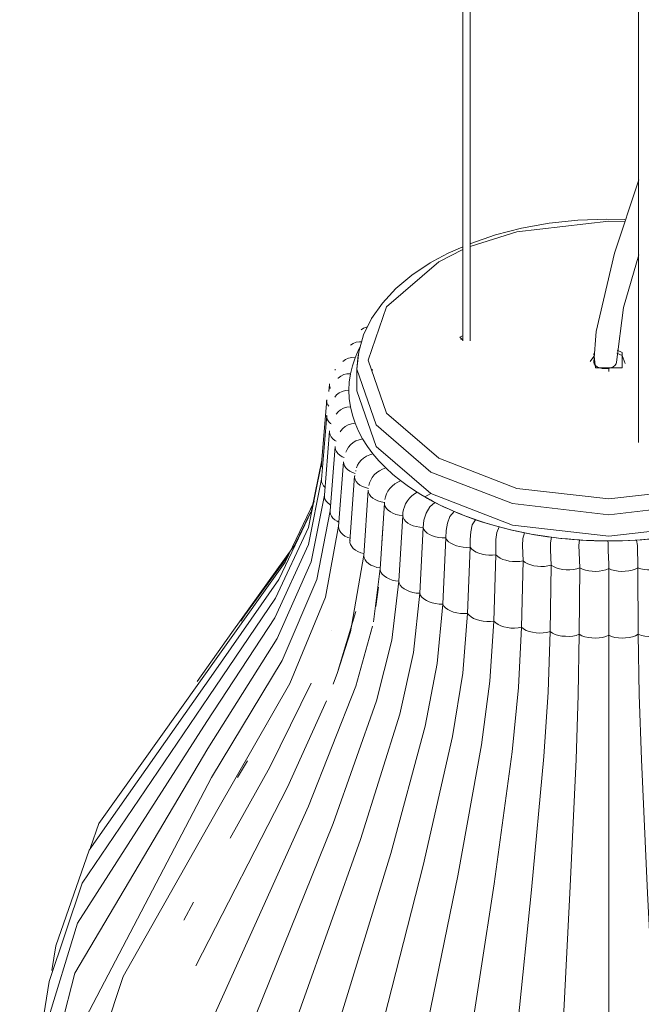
# Model space of a CAD drawing. Header units: millimetres. Extents: x 6453 to 7832, y 730 to 6668.
# Tile 15 of 18: x 7217 to 7382, y 5006 to 5268. Entities that reach past the tile are written whole.
import ezdxf

# ---------------------------------------------------------------- set-up
doc = ezdxf.new("R2010")
doc.units = ezdxf.units.MM
doc.layers.add('Luminarias', color=7, linetype='Continuous', lineweight=20)

# ---------------------------------------------------------------- blocks, each defined once
blk = doc.blocks.new('28300 - ISABELLE_310_dwg-556146-00 Isometrico PDF')
at = {"color": 254, "lineweight": 9, "true_color": 0xeaeaea}
for p, q in [((2283.2, 5203.5), (2289.61, 5206.74)), ((2289.53, 5183), (2289.09, 5182.87)), ((2289.56, 5182.79), (2289.65, 5182.78)), ((2323.5, 5176.97), (2324.46, 5178.29)), ((2324.46, 5179.11), (2324.92, 5175.33)), ((2330.58, 5179.16), (2331.99, 5178.59)), ((2331.99, 5179.41), (2330.66, 5179.96)), ((2332.84, 5176.44), (2331.99, 5178.59)), ((2261.45, 5174.92), (2261.45, 5169.2))]:
    blk.add_line(p, q, dxfattribs=at)
at = {"color": 253, "lineweight": 9, "true_color": 0xaaaaaa}
for p, q in [((2255.62, 5174.96), (2255.6, 5174.64)), ((2265.45, 5174.97), (2265.45, 5174.5)), ((2328.45, 5174.32), (2328.45, 5175.08)), ((2254.13, 5170.88), (2253.97, 5169)), ((2253.38, 5166.76), (2252, 5149.86)), ((2253.38, 5162.62), (2252, 5145.64)), ((2254.13, 5158.47), (2252.76, 5141.41)), ((2255.62, 5154.35), (2254.29, 5137.22)), ((2257.86, 5150.33), (2256.56, 5133.12)), ((2260.81, 5146.44), (2259.57, 5129.16)), ((2261.12, 5147.95), (2261.1, 5147.81)), ((2264.44, 5142.74), (2263.27, 5125.39)), ((2281.07, 5141.85), (2279.53, 5140.96)), ((2268.73, 5139.27), (2267.63, 5121.86)), ((2268.76, 5139.54), (2268.75, 5139.47)), ((2249.04, 5136.85), (2244.73, 5127.9)), ((2273.61, 5136), (2272.61, 5118.53)), ((2268.33, 5132.78), (2268.08, 5128.76)), ((2279.08, 5132.85), (2278.17, 5115.32)), ((2285.08, 5130.04), (2284.28, 5112.47)), ((2291.56, 5127.61), (2290.88, 5109.99)), ((2298.44, 5125.59), (2297.89, 5107.93)), ((2305.65, 5123.99), (2305.23, 5106.3)), ((2267.64, 5121.9), (2265.82, 5107.74)), ((2313.11, 5122.84), (2312.83, 5105.13)), ((2320.74, 5122.14), (2320.6, 5104.42)), ((2328.45, 5121.91), (2328.45, 5104.18)), ((2336.16, 5122.14), (2336.31, 5104.42)), ((2267.16, 5116.95), (2266.5, 5111.78)), ((2261.15, 5110.49), (2256.44, 5094.84)), ((2254.75, 5105.56), (2254.74, 5105.52)), ((2237.87, 5080.47), (2237.87, 5080.47)), ((2232.28, 5070.74), (2229.66, 5066.37)), ((2217.96, 5033.14), (2215.35, 5028.37))]:
    blk.add_line(p, q, dxfattribs=at)
at = {"color": 254, "lineweight": 9, "true_color": 0xeaeaea}
for points in [[(2332.75, 5214.73, 0), (2327.97, 5214.87, 0), (2320.22, 5214.57, 0), (2312.61, 5213.75, 0), (2305.26, 5212.43, 0), (2298.28, 5210.64, 0), (2291.74, 5208.41, 0), (2291.58, 5208.34, 0)], [(2291.54, 5207.56, 0), (2303.96, 5211.51, 0), (2328.45, 5214.32, 0), (2332.58, 5214.24, 0)], [(2289.65, 5207.5, 0), (2285.74, 5205.79, 0), (2281.7, 5203.64, 0)], [(2261.45, 5174.92, 0), (2261.9, 5179.58, 0), (2263.21, 5184.11, 0), (2265.33, 5188.44, 0), (2268.21, 5192.54, 0), (2271.8, 5196.38, 0), (2276.05, 5199.94, 0), (2280.94, 5203.2, 0), (2281.7, 5203.64, 0)], [(2283.2, 5203.5, 0), (2269.32, 5191.51, 0), (2264.45, 5177.37, 0), (2269.32, 5163.23, 0), (2283.2, 5151.24, 0), (2303.96, 5143.23, 0), (2328.45, 5140.42, 0), (2352.94, 5143.23, 0), (2373.71, 5151.24, 0)], [(2289.56, 5182.79, 0), (2288.85, 5183.49, 0), (2289.53, 5183.82, 0)], [(2281.07, 5147.57, 0), (2266.55, 5160.12, 0), (2261.45, 5174.92, 0), (2261.77, 5178.71, 0)], [(2324.92, 5175.33, 0), (2331.99, 5175.33, 0), (2331.99, 5179.41, 0)], [(2261.45, 5169.2, 0), (2266.55, 5154.4, 0), (2281.07, 5141.85, 0)], [(2281.07, 5141.85, 0), (2302.81, 5133.47, 0), (2328.45, 5130.52, 0), (2354.09, 5133.47, 0), (2375.83, 5141.85, 0), (2390.35, 5154.4, 0), (2395.45, 5169.2, 0)], [(2281.07, 5147.57, 0), (2302.81, 5139.18, 0), (2328.45, 5136.24, 0), (2354.09, 5139.18, 0), (2375.83, 5147.57, 0)]]:
    blk.add_polyline3d(points, dxfattribs=at)
at = {"color": 253, "lineweight": 9, "true_color": 0xaaaaaa}
for points in [[(2264.1, 5186.13, 0), (2264, 5186.11, 0), (2263.21, 5185.84, 0), (2262.54, 5185.38, 0)], [(2262.65, 5182.18, 0), (2262.1, 5182.21, 0), (2261.23, 5182.1, 0), (2260.43, 5181.79, 0), (2259.76, 5181.29, 0)], [(2260.97, 5178, 0), (2261.89, 5180.08, 0), (2262.31, 5180.9, 0)], [(2260.97, 5178, 0), (2260.06, 5178.03, 0), (2259.18, 5177.88, 0), (2258.38, 5177.53, 0), (2257.71, 5177, 0)], [(2259.71, 5173.7, 0), (2260.24, 5175.86, 0), (2260.97, 5178, 0)], [(2255.62, 5174.69, 0), (2255.62, 5174.94, 0), (2255.62, 5174.96, 0)], [(2259.71, 5173.7, 0), (2258.79, 5173.69, 0), (2257.92, 5173.5, 0), (2257.12, 5173.12, 0), (2256.46, 5172.58, 0), (2256.39, 5172.51, 0)], [(2259.27, 5169.32, 0), (2259.38, 5171.51, 0), (2259.71, 5173.7, 0)], [(2254.33, 5169.82, 0), (2254.28, 5169.95, 0), (2254.13, 5170.48, 0), (2254.14, 5171.03, 0)], [(2259.27, 5169.32, 0), (2258.35, 5169.25, 0), (2257.47, 5169.03, 0), (2256.69, 5168.64, 0), (2256.04, 5168.1, 0), (2255.52, 5167.46, 0)], [(2259.69, 5164.92, 0), (2259.37, 5167.11, 0), (2259.27, 5169.32, 0)], [(2253.99, 5165.06, 0), (2253.7, 5165.44, 0), (2253.46, 5165.97, 0), (2253.37, 5166.51, 0), (2253.38, 5166.76, 0)], [(2259.67, 5164.91, 0), (2258.76, 5164.8, 0), (2257.88, 5164.54, 0), (2257.1, 5164.14, 0), (2256.44, 5163.61, 0), (2255.93, 5162.97, 0)], [(2260.93, 5160.58, 0), (2260.21, 5162.74, 0), (2259.69, 5164.92, 0)], [(2254.55, 5160.36, 0), (2254.43, 5160.46, 0), (2253.94, 5160.92, 0), (2253.61, 5161.43, 0), (2253.42, 5161.97, 0), (2253.37, 5162.51, 0), (2253.38, 5162.62, 0)], [(2260.9, 5160.58, 0), (2260, 5160.41, 0), (2259.13, 5160.12, 0), (2258.34, 5159.7, 0), (2257.68, 5159.16, 0), (2257.17, 5158.55, 0), (2257, 5158.29, 0)], [(2262.94, 5156.38, 0), (2261.84, 5158.47, 0), (2260.93, 5160.58, 0)], [(2255.91, 5155.82, 0), (2255.57, 5156.01, 0), (2255, 5156.45, 0), (2254.57, 5156.93, 0), (2254.29, 5157.45, 0), (2254.14, 5157.99, 0), (2254.13, 5158.54, 0)], [(2258.06, 5151.42, 0), (2257.5, 5151.66, 0), (2256.86, 5152.06, 0), (2256.35, 5152.52, 0), (2255.98, 5153.02, 0), (2255.73, 5153.54, 0), (2255.62, 5154.08, 0), (2255.62, 5154.35, 0)], [(2262.93, 5156.38, 0), (2262.05, 5156.16, 0), (2261.18, 5155.84, 0), (2260.39, 5155.4, 0), (2259.72, 5154.85, 0), (2259.2, 5154.23, 0), (2258.8, 5153.55, 0), (2258.52, 5152.85, 0)], [(2265.69, 5152.4, 0), (2264.22, 5154.37, 0), (2262.94, 5156.38, 0)], [(2265.69, 5152.4, 0), (2264.83, 5152.13, 0), (2263.98, 5151.76, 0), (2263.2, 5151.28, 0), (2262.53, 5150.72, 0), (2261.99, 5150.08, 0), (2261.59, 5149.4, 0), (2261.3, 5148.69, 0)], [(2269.09, 5148.69, 0), (2267.3, 5150.52, 0), (2265.69, 5152.4, 0)], [(2252.01, 5149.93, 0), (2248.54, 5132.83, 0), (2239.75, 5114.03, 0), (2222.01, 5087.91, 0), (2188.29, 5038.23, 0), (2179.52, 5012.07, 0), (2174.2, 4978.82, 0), (2173.28, 4960.72, 0)], [(2252.08, 5150.74, 0), (2249.34, 5137.23, 0), (2240.67, 5118.98, 0), (2223.28, 5094.08, 0), (2190.19, 5047, 0), (2181.31, 5021.53, 0), (2180.23, 5014.98, 0)], [(2252.01, 5149.93, 0), (2251.99, 5149.6, 0), (2252.08, 5149.05, 0), (2252.23, 5148.68, 0)], [(2260.95, 5147.21, 0), (2260.22, 5147.45, 0), (2259.51, 5147.81, 0), (2258.92, 5148.23, 0), (2258.45, 5148.7, 0), (2258.11, 5149.21, 0), (2257.91, 5149.74, 0), (2257.85, 5150.29, 0), (2257.86, 5150.33, 0)], [(2264.52, 5143.21, 0), (2263.68, 5143.43, 0), (2262.91, 5143.74, 0), (2262.24, 5144.12, 0), (2261.7, 5144.57, 0), (2261.27, 5145.05, 0), (2260.97, 5145.57, 0), (2260.82, 5146.11, 0), (2260.84, 5146.65, 0)], [(2269.09, 5148.68, 0), (2268.28, 5148.36, 0), (2267.46, 5147.94, 0), (2266.7, 5147.42, 0), (2266.04, 5146.82, 0), (2265.5, 5146.16, 0), (2265.1, 5145.46, 0), (2264.81, 5144.72, 0), (2264.63, 5143.98, 0)], [(2273.05, 5145.29, 0), (2270.99, 5146.96, 0), (2269.09, 5148.69, 0)], [(2252.01, 5145.7, 0), (2248.51, 5128.31, 0), (2239.59, 5108.79, 0), (2221.52, 5081.26, 0), (2187.03, 5027.54, 0), (2178.79, 5000.59, 0), (2173.75, 4965.67, 0), (2171.68, 4914.7, 0), (2173.53, 4892.11, 0)], [(2252.01, 5145.7, 0), (2251.99, 5145.53, 0), (2252.04, 5144.98, 0), (2252.23, 5144.43, 0), (2252.57, 5143.91, 0), (2252.93, 5143.56, 0)], [(2273.05, 5145.28, 0), (2272.29, 5144.91, 0), (2271.52, 5144.44, 0), (2270.8, 5143.86, 0), (2270.17, 5143.21, 0), (2269.66, 5142.5, 0), (2269.27, 5141.76, 0), (2269, 5141.01, 0), (2268.83, 5140.25, 0)], [(2277.44, 5142.22, 0), (2275.18, 5143.72, 0), (2273.05, 5145.29, 0)], [(2252.77, 5141.47, 0), (2249.25, 5123.69, 0), (2240.18, 5103.27, 0), (2221.77, 5074.08, 0), (2186.38, 5014.26, 0), (2179.04, 4985.88, 0), (2174.54, 4947.61, 0), (2173.45, 4893.35, 0), (2180.42, 4838.01, 0), (2182.59, 4832.95, 0)], [(2252.77, 5141.48, 0), (2252.78, 5140.93, 0), (2252.93, 5140.38, 0), (2253.22, 5139.85, 0), (2253.65, 5139.35, 0), (2254.23, 5138.91, 0), (2254.41, 5138.81, 0)], [(2268.75, 5139.47, 0), (2267.85, 5139.63, 0), (2267.03, 5139.89, 0), (2266.3, 5140.24, 0), (2265.67, 5140.65, 0), (2265.16, 5141.1, 0), (2264.77, 5141.6, 0), (2264.52, 5142.12, 0), (2264.44, 5142.67, 0), (2264.44, 5142.74, 0)], [(2277.44, 5142.22, 0), (2276.75, 5141.81, 0), (2276.06, 5141.28, 0), (2275.41, 5140.64, 0), (2274.85, 5139.91, 0), (2274.4, 5139.15, 0), (2274.06, 5138.35, 0), (2273.83, 5137.58, 0), (2273.68, 5136.8, 0), (2273.61, 5136, 0)], [(2279.53, 5140.96, 0), (2278.47, 5141.58, 0), (2277.44, 5142.22, 0)], [(2250.08, 5139.75, 0), (2242.34, 5123.63, 0), (2225.32, 5099.77, 0), (2192.74, 5054.09, 0), (2190.56, 5047.72, 0)], [(2273.61, 5136, 0), (2272.69, 5136.11, 0), (2271.82, 5136.32, 0), (2271.03, 5136.62, 0), (2270.34, 5136.99, 0), (2269.74, 5137.41, 0), (2269.26, 5137.88, 0), (2268.92, 5138.39, 0), (2268.74, 5138.92, 0), (2268.75, 5139.47, 0)], [(2282.16, 5139.52, 0), (2280.8, 5138.29, 0), (2279.83, 5136.67, 0), (2279.28, 5134.79, 0), (2279.08, 5132.85, 0)], [(2279.08, 5132.85, 0), (2279.28, 5134.79, 0), (2279.83, 5136.67, 0), (2280.8, 5138.29, 0), (2282.16, 5139.52, 0)], [(2279.53, 5140.96, 0), (2280.25, 5140.55, 0), (2280.97, 5140.15, 0), (2281.69, 5139.76, 0), (2282.43, 5139.38, 0)], [(2282.16, 5139.52, 0), (2281.49, 5139.87, 0), (2280.83, 5140.23, 0), (2280.18, 5140.59, 0), (2279.53, 5140.96, 0)], [(2287.31, 5137.09, 0), (2285.98, 5137.67, 0), (2284.68, 5138.27, 0), (2283.41, 5138.89, 0), (2282.16, 5139.52, 0)], [(2282.43, 5139.38, 0), (2283.79, 5138.7, 0), (2285.16, 5138.05, 0), (2286.56, 5137.42, 0), (2287.96, 5136.81, 0)], [(2254.29, 5137.27, 0), (2250.76, 5119.02, 0), (2241.51, 5097.46, 0), (2222.75, 5066.33, 0), (2186.34, 4996.94, 0), (2180.13, 4964.84, 0), (2176.64, 4917.67, 0), (2178.99, 4851.41, 0), (2187.98, 4817.02, 0), (2191.91, 4810.36, 0)], [(2254.29, 5137.27, 0), (2254.29, 5136.95, 0), (2254.4, 5136.4, 0), (2254.65, 5135.86, 0), (2255.03, 5135.35, 0), (2255.55, 5134.88, 0), (2256.2, 5134.48, 0), (2256.64, 5134.28, 0)], [(2279.08, 5132.85, 0), (2278.14, 5132.9, 0), (2277.23, 5133.06, 0), (2276.4, 5133.31, 0), (2275.64, 5133.63, 0), (2274.97, 5134.02, 0), (2274.41, 5134.46, 0), (2273.98, 5134.94, 0), (2273.7, 5135.46, 0), (2273.61, 5136, 0)], [(2287.31, 5137.09, 0), (2286.18, 5135.77, 0), (2285.5, 5134.01, 0), (2285.18, 5132.03, 0), (2285.08, 5130.04, 0)], [(2285.08, 5130.04, 0), (2285.18, 5132.03, 0), (2285.5, 5134.01, 0), (2286.18, 5135.77, 0), (2287.31, 5137.09, 0)], [(2293.03, 5134.89, 0), (2291.57, 5135.41, 0), (2290.12, 5135.95, 0), (2288.7, 5136.51, 0), (2287.31, 5137.09, 0)], [(2287.96, 5136.81, 0), (2289.44, 5136.22, 0), (2290.93, 5135.65, 0), (2292.43, 5135.1, 0), (2293.95, 5134.58, 0)], [(2293.03, 5134.89, 0), (2292.14, 5133.5, 0), (2291.71, 5131.67, 0), (2291.58, 5129.63, 0), (2291.56, 5127.61, 0)], [(2291.56, 5127.61, 0), (2291.58, 5129.63, 0), (2291.71, 5131.67, 0), (2292.14, 5133.5, 0), (2293.03, 5134.89, 0)], [(2299.31, 5132.98, 0), (2297.71, 5133.42, 0), (2296.13, 5133.89, 0), (2294.57, 5134.38, 0), (2293.03, 5134.89, 0)], [(2293.95, 5134.58, 0), (2295.52, 5134.08, 0), (2297.11, 5133.59, 0), (2298.71, 5133.14, 0), (2300.31, 5132.71, 0)], [(2256.57, 5133.17, 0), (2253.03, 5114.33, 0), (2243.56, 5091.36, 0), (2224.44, 5057.9, 0), (2199.19, 5013.37, 0), (2189.3, 4983.44, 0), (2183.75, 4948.47, 0), (2181.06, 4897.19, 0), (2184.88, 4834.83, 0), (2194.5, 4804.48, 0), (2202.67, 4792.31, 0)], [(2256.56, 5133.12, 0), (2256.56, 5133.08, 0), (2256.61, 5132.53, 0), (2256.83, 5131.99, 0), (2257.17, 5131.47, 0), (2257.64, 5130.99, 0), (2258.24, 5130.55, 0), (2258.97, 5130.19, 0), (2259.65, 5129.96, 0)], [(2285.08, 5130.04, 0), (2284.14, 5130.04, 0), (2283.21, 5130.14, 0), (2282.33, 5130.34, 0), (2281.52, 5130.62, 0), (2280.78, 5130.96, 0), (2280.15, 5131.36, 0), (2279.63, 5131.81, 0), (2279.26, 5132.32, 0), (2279.08, 5132.85, 0)], [(2299.31, 5132.98, 0), (2298.63, 5131.53, 0), (2298.41, 5129.67, 0), (2298.41, 5127.61, 0), (2298.44, 5125.59, 0)], [(2298.44, 5125.59, 0), (2298.41, 5127.61, 0), (2298.41, 5129.67, 0), (2298.63, 5131.53, 0), (2299.31, 5132.98, 0)], [(2306.06, 5131.41, 0), (2304.35, 5131.76, 0), (2302.65, 5132.14, 0), (2300.97, 5132.55, 0), (2299.31, 5132.98, 0)], [(2300.31, 5132.71, 0), (2301.97, 5132.3, 0), (2303.64, 5131.92, 0), (2305.32, 5131.56, 0), (2307, 5131.23, 0)], [(2306.06, 5131.41, 0), (2305.59, 5129.94, 0), (2305.51, 5128.06, 0), (2305.59, 5126.01, 0), (2305.65, 5123.99, 0)], [(2305.65, 5123.99, 0), (2305.59, 5126.01, 0), (2305.51, 5128.06, 0), (2305.59, 5129.94, 0), (2306.06, 5131.41, 0)], [(2313.22, 5130.24, 0), (2311.41, 5130.49, 0), (2309.61, 5130.77, 0), (2307.83, 5131.08, 0), (2306.06, 5131.41, 0)], [(2307, 5131.23, 0), (2308.72, 5130.92, 0), (2310.46, 5130.64, 0), (2312.19, 5130.38, 0), (2313.94, 5130.15, 0)], [(2259.6, 5129.38, 0), (2259.58, 5128.82, 0), (2259.73, 5128.28, 0), (2260.04, 5127.75, 0), (2260.47, 5127.26, 0), (2261.03, 5126.8, 0), (2261.71, 5126.41, 0), (2262.49, 5126.09, 0), (2263.3, 5125.89, 0)], [(2291.56, 5127.61, 0), (2290.62, 5127.55, 0), (2289.68, 5127.6, 0), (2288.77, 5127.74, 0), (2287.91, 5127.97, 0), (2287.12, 5128.27, 0), (2286.41, 5128.63, 0), (2285.82, 5129.05, 0), (2285.36, 5129.52, 0), (2285.08, 5130.04, 0)], [(2313.22, 5130.24, 0), (2312.93, 5128.75, 0), (2312.93, 5126.89, 0), (2313.05, 5124.85, 0), (2313.11, 5122.84, 0)], [(2313.11, 5122.84, 0), (2313.05, 5124.85, 0), (2312.93, 5126.89, 0), (2312.93, 5128.75, 0), (2313.22, 5130.24, 0)], [(2320.65, 5129.51, 0), (2318.78, 5129.65, 0), (2316.92, 5129.82, 0), (2315.06, 5130.02, 0), (2313.22, 5130.24, 0)], [(2313.94, 5130.15, 0), (2315.71, 5129.94, 0), (2317.49, 5129.77, 0), (2319.27, 5129.61, 0), (2321.05, 5129.49, 0)], [(2320.65, 5129.51, 0), (2320.53, 5128.02, 0), (2320.58, 5126.17, 0), (2320.69, 5124.14, 0), (2320.74, 5122.14, 0)], [(2320.74, 5122.14, 0), (2320.69, 5124.14, 0), (2320.58, 5126.17, 0), (2320.53, 5128.02, 0), (2320.65, 5129.51, 0)], [(2328.25, 5129.26, 0), (2326.35, 5129.28, 0), (2324.45, 5129.33, 0), (2322.55, 5129.41, 0), (2320.65, 5129.51, 0)], [(2321.05, 5129.49, 0), (2322.85, 5129.39, 0), (2324.65, 5129.32, 0), (2326.46, 5129.28, 0), (2328.26, 5129.26, 0)], [(2335.88, 5129.49, 0), (2333.98, 5129.39, 0), (2332.07, 5129.32, 0), (2330.16, 5129.27, 0), (2328.25, 5129.26, 0)], [(2328.25, 5129.26, 0), (2328.26, 5128.67, 0), (2328.28, 5127.95, 0), (2328.31, 5127.12, 0), (2328.34, 5126.23, 0), (2328.38, 5125.31, 0), (2328.41, 5124.43, 0), (2328.43, 5123.58, 0), (2328.45, 5122.73, 0), (2328.45, 5121.91, 0)], [(2328.26, 5129.26, 0), (2330.07, 5129.27, 0), (2331.88, 5129.31, 0), (2333.69, 5129.38, 0), (2335.5, 5129.47, 0)], [(2335.5, 5129.47, 0), (2337.3, 5129.59, 0), (2339.1, 5129.74, 0), (2340.89, 5129.91, 0), (2342.68, 5130.11, 0)], [(2343.39, 5130.2, 0), (2341.53, 5129.98, 0), (2339.65, 5129.79, 0), (2337.77, 5129.62, 0), (2335.88, 5129.49, 0)], [(2335.88, 5129.49, 0), (2336.06, 5128, 0), (2336.14, 5126.16, 0), (2336.16, 5124.14, 0), (2336.16, 5122.14, 0)], [(2336.16, 5122.14, 0), (2336.16, 5124.14, 0), (2336.14, 5126.16, 0), (2336.06, 5128, 0), (2335.88, 5129.49, 0)], [(2244.67, 5127.82, 0), (2228.11, 5104.92, 0), (2218.89, 5091.87, 0)], [(2298.44, 5125.59, 0), (2297.52, 5125.47, 0), (2296.57, 5125.46, 0), (2295.64, 5125.55, 0), (2294.75, 5125.72, 0), (2293.91, 5125.97, 0), (2293.14, 5126.28, 0), (2292.47, 5126.67, 0), (2291.93, 5127.11, 0), (2291.56, 5127.61, 0)], [(2305.65, 5123.99, 0), (2304.75, 5123.82, 0), (2303.82, 5123.75, 0), (2302.88, 5123.78, 0), (2301.96, 5123.9, 0), (2301.08, 5124.1, 0), (2300.25, 5124.36, 0), (2299.52, 5124.7, 0), (2298.9, 5125.12, 0), (2298.44, 5125.59, 0)], [(2243.06, 5125.23, 0), (2231.57, 5109.47, 0), (2230.5, 5107.89, 0)], [(2263.27, 5125.43, 0), (2259.74, 5105.05, 0), (2256.25, 5094.3, 0), (2255.1, 5091.18, 0)], [(2263.27, 5125.43, 0), (2263.27, 5125.32, 0), (2263.35, 5124.77, 0), (2263.6, 5124.23, 0), (2264, 5123.73, 0), (2264.52, 5123.27, 0), (2265.16, 5122.85, 0), (2265.9, 5122.5, 0), (2266.74, 5122.23, 0), (2267.66, 5122.06, 0)], [(2313.11, 5122.84, 0), (2312.25, 5122.61, 0), (2311.33, 5122.49, 0), (2310.39, 5122.46, 0), (2309.45, 5122.52, 0), (2308.54, 5122.67, 0), (2307.68, 5122.88, 0), (2306.88, 5123.18, 0), (2306.2, 5123.55, 0), (2305.65, 5123.99, 0)], [(2267.66, 5122.06, 0), (2267.65, 5121.51, 0), (2267.83, 5120.97, 0), (2268.18, 5120.45, 0), (2268.67, 5119.97, 0), (2269.27, 5119.54, 0), (2269.98, 5119.16, 0), (2270.78, 5118.86, 0), (2271.67, 5118.65, 0), (2272.61, 5118.53, 0)], [(2320.74, 5122.14, 0), (2319.93, 5121.86, 0), (2319.03, 5121.68, 0), (2318.1, 5121.6, 0), (2317.16, 5121.61, 0), (2316.23, 5121.69, 0), (2315.33, 5121.86, 0), (2314.48, 5122.1, 0), (2313.73, 5122.43, 0), (2313.11, 5122.84, 0)], [(2328.45, 5121.91, 0), (2327.69, 5121.58, 0), (2326.84, 5121.35, 0), (2325.93, 5121.21, 0), (2324.99, 5121.16, 0), (2324.05, 5121.19, 0), (2323.12, 5121.3, 0), (2322.24, 5121.49, 0), (2321.43, 5121.77, 0), (2320.74, 5122.14, 0)], [(2336.16, 5122.14, 0), (2335.47, 5121.77, 0), (2334.66, 5121.49, 0), (2333.78, 5121.3, 0), (2332.86, 5121.19, 0), (2331.91, 5121.16, 0), (2330.97, 5121.21, 0), (2330.06, 5121.35, 0), (2329.21, 5121.58, 0), (2328.45, 5121.91, 0)], [(2343.79, 5122.84, 0), (2343.17, 5122.43, 0), (2342.42, 5122.1, 0), (2341.57, 5121.86, 0), (2340.67, 5121.69, 0), (2339.74, 5121.61, 0), (2338.8, 5121.6, 0), (2337.87, 5121.68, 0), (2336.98, 5121.86, 0), (2336.16, 5122.14, 0)], [(2272.61, 5118.53, 0), (2270.7, 5102.9, 0), (2266.66, 5086.72, 0), (2255.08, 5054.1, 0), (2228.82, 4989.08, 0), (2220.66, 4956.73, 0), (2216.58, 4925.36, 0), (2215.16, 4906.05, 0)], [(2272.61, 5118.53, 0), (2272.7, 5117.98, 0), (2272.98, 5117.45, 0), (2273.42, 5116.96, 0), (2273.99, 5116.51, 0), (2274.67, 5116.12, 0), (2275.44, 5115.79, 0), (2276.29, 5115.54, 0), (2277.21, 5115.38, 0), (2278.17, 5115.32, 0)], [(2278.17, 5115.32, 0), (2276.45, 5099.58, 0), (2272.81, 5083.16, 0), (2262.39, 5049.88, 0), (2238.74, 4983.35, 0), (2231.4, 4950.53, 0), (2227.72, 4918.93, 0), (2225.36, 4858.29, 0), (2225.81, 4828.98, 0), (2227.92, 4800.85, 0), (2229.38, 4791.53, 0)], [(2278.17, 5115.32, 0), (2278.36, 5114.78, 0), (2278.73, 5114.27, 0), (2279.26, 5113.81, 0), (2279.91, 5113.4, 0), (2280.66, 5113.05, 0), (2281.48, 5112.77, 0), (2282.38, 5112.57, 0), (2283.32, 5112.46, 0), (2284.28, 5112.47, 0)], [(2284.28, 5112.47, 0), (2282.78, 5096.63, 0), (2279.58, 5080, 0), (2270.42, 5046.13, 0), (2249.65, 4978.25, 0), (2243.2, 4945.01, 0), (2239.97, 4913.21, 0), (2237.89, 4852.43, 0), (2238.29, 4823.15, 0), (2240.14, 4795.14, 0), (2245.07, 4770.33, 0), (2247.82, 4762.85, 0)], [(2284.28, 5112.47, 0), (2284.57, 5111.94, 0), (2285.03, 5111.45, 0), (2285.64, 5111.02, 0), (2286.36, 5110.66, 0), (2287.17, 5110.35, 0), (2288.04, 5110.12, 0), (2288.97, 5109.98, 0), (2289.92, 5109.93, 0), (2290.88, 5109.99, 0)], [(2290.88, 5109.99, 0), (2289.6, 5094.07, 0), (2286.88, 5077.27, 0), (2279.09, 5042.88, 0), (2261.42, 4973.84, 0), (2255.93, 4940.24, 0), (2253.18, 4908.25, 0), (2251.41, 4847.36, 0), (2251.75, 4818.1, 0), (2253.33, 4790.19, 0), (2257.53, 4765.66, 0), (2260.99, 4755.5, 0), (2263.84, 4749.7, 0)], [(2290.88, 5109.99, 0), (2291.26, 5109.48, 0), (2291.81, 5109.03, 0), (2292.49, 5108.64, 0), (2293.28, 5108.32, 0), (2294.13, 5108.07, 0), (2295.04, 5107.89, 0), (2295.99, 5107.8, 0), (2296.95, 5107.81, 0), (2297.89, 5107.93, 0)], [(2297.89, 5107.93, 0), (2296.84, 5091.94, 0), (2294.63, 5074.98, 0), (2288.3, 5040.17, 0), (2273.92, 4970.16, 0), (2269.46, 4936.26, 0), (2267.22, 4904.12, 0), (2265.78, 4843.13, 0), (2266.06, 4813.89, 0), (2267.34, 4786.07, 0), (2270.76, 4761.77, 0), (2273.57, 4751.8, 0), (2277.19, 4743.68, 0), (2280.08, 4739.52, 0)], [(2297.89, 5107.93, 0), (2298.36, 5107.45, 0), (2298.99, 5107.03, 0), (2299.74, 5106.68, 0), (2300.57, 5106.41, 0), (2301.47, 5106.21, 0), (2302.41, 5106.09, 0), (2303.37, 5106.06, 0), (2304.32, 5106.13, 0), (2305.23, 5106.3, 0)], [(2265.58, 5106.55, 0), (2261.18, 5090.62, 0), (2248.58, 5058.74, 0), (2219.98, 4995.38, 0), (2217.49, 4988.2, 0)], [(2305.23, 5106.3, 0), (2304.44, 5090.26, 0), (2302.76, 5073.18, 0), (2297.94, 5038.03, 0), (2287.02, 4967.26, 0), (2283.63, 4933.12, 0), (2281.93, 4900.86, 0), (2280.84, 4839.8, 0), (2281.05, 4810.57, 0), (2282.02, 4782.81, 0), (2284.62, 4758.7, 0), (2286.76, 4748.87, 0), (2289.51, 4740.95, 0), (2292.91, 4735.38, 0), (2293.86, 4734.43, 0)], [(2312.83, 5105.13, 0), (2312.29, 5089.04, 0), (2311.16, 5071.88, 0), (2307.92, 5036.49, 0), (2300.58, 4965.16, 0), (2298.29, 4930.85, 0), (2297.15, 4898.51, 0), (2296.42, 4837.39, 0), (2296.56, 4808.17, 0), (2297.21, 4780.46, 0), (2298.96, 4756.48, 0), (2300.4, 4746.76, 0), (2302.25, 4738.98, 0), (2304.54, 4733.58, 0), (2306.32, 4731.61, 0)], [(2305.23, 5106.3, 0), (2305.79, 5105.85, 0), (2306.49, 5105.47, 0), (2307.3, 5105.17, 0), (2308.18, 5104.95, 0), (2309.11, 5104.81, 0), (2310.06, 5104.75, 0), (2311.02, 5104.77, 0), (2311.95, 5104.9, 0), (2312.83, 5105.13, 0)], [(2312.83, 5105.13, 0), (2313.46, 5104.71, 0), (2314.23, 5104.38, 0), (2315.09, 5104.13, 0), (2316, 5103.96, 0), (2316.95, 5103.88, 0), (2317.91, 5103.87, 0), (2318.86, 5103.95, 0), (2319.77, 5104.14, 0), (2320.6, 5104.42, 0)], [(2336.31, 5104.42, 0), (2337.13, 5104.14, 0), (2338.04, 5103.95, 0), (2338.99, 5103.87, 0), (2339.95, 5103.88, 0), (2340.9, 5103.96, 0), (2341.82, 5104.13, 0), (2342.67, 5104.38, 0), (2343.44, 5104.71, 0), (2344.07, 5105.13, 0)], [(2320.6, 5104.42, 0), (2320.33, 5088.31, 0), (2319.76, 5071.1, 0), (2318.13, 5035.56, 0), (2314.44, 4963.9, 0), (2313.29, 4929.48, 0), (2312.72, 4897.08, 0), (2312.35, 4835.93, 0), (2312.42, 4806.72, 0), (2312.75, 4779.04, 0), (2313.62, 4755.14, 0), (2314.35, 4745.49, 0), (2315.28, 4737.79, 0), (2316.43, 4732.5, 0), (2317.81, 4730.22, 0)], [(2320.6, 5104.42, 0), (2321.3, 5104.04, 0), (2322.13, 5103.76, 0), (2323.02, 5103.56, 0), (2323.97, 5103.45, 0), (2324.93, 5103.42, 0), (2325.88, 5103.47, 0), (2326.81, 5103.61, 0), (2327.68, 5103.85, 0), (2328.45, 5104.18, 0)], [(2328.45, 5104.18, 0), (2329.22, 5103.85, 0), (2330.09, 5103.61, 0), (2331.02, 5103.47, 0), (2331.98, 5103.42, 0), (2332.94, 5103.45, 0), (2333.88, 5103.56, 0), (2334.78, 5103.76, 0), (2335.6, 5104.04, 0), (2336.31, 5104.42, 0)], [(2328.45, 5104.18, 0), (2328.45, 5088.06, 0), (2328.45, 5070.83, 0), (2328.45, 5035.24, 0), (2328.45, 4963.47, 0), (2328.45, 4929.02, 0), (2328.45, 4896.61, 0), (2328.45, 4835.44, 0), (2328.45, 4806.23, 0), (2328.45, 4778.57, 0), (2328.45, 4754.69, 0), (2328.45, 4745.06, 0), (2328.45, 4737.39, 0), (2328.45, 4732.13, 0), (2328.45, 4729.9, 0), (2328.45, 4729.86, 0)], [(2336.31, 5104.42, 0), (2336.57, 5088.31, 0), (2337.14, 5071.1, 0), (2338.77, 5035.56, 0), (2342.47, 4963.9, 0), (2343.61, 4929.48, 0), (2344.19, 4897.08, 0), (2344.56, 4835.93, 0), (2344.49, 4806.72, 0), (2344.16, 4779.04, 0), (2343.28, 4755.14, 0), (2342.55, 4745.49, 0), (2341.62, 4737.79, 0), (2340.47, 4732.5, 0), (2339.09, 4730.22, 0)], [(2249.25, 5091.4, 0), (2238.26, 5069.06, 0), (2227.69, 5050.21, 0)], [(2253.37, 5086.73, 0), (2242.95, 5063.74, 0), (2218.58, 5016.25, 0)]]:
    blk.add_polyline3d(points, dxfattribs=at)
blk = doc.blocks.new('28300 - 28302 ISABELLE 500 White pendant lamp-551909-00 Isometrico PDF')
at = {"layer": 'Luminarias', "color": 254, "lineweight": 9, "true_color": 0xd4d4d4}
for p, q in [((2289.61, 5641.68), (2289.61, 5182.5)), ((2291.61, 5182.5), (2291.61, 5640.82)), ((2336.4, 5634.37), (2336.4, 5155.48))]:
    blk.add_line(p, q, dxfattribs=at)
for points in [[(2324.51, 5176.83, 0), (2325.12, 5184.92, 0), (2329.95, 5205.77, 0), (2336.43, 5225.27, 0)], [(2330.51, 5176.83, 0), (2332.39, 5191.39, 0), (2336.43, 5205.33, 0)], [(2329.63, 5175.6, 0), (2329.01, 5175.33, 0), (2328.29, 5175.15, 0), (2327.51, 5175.09, 0), (2326.73, 5175.15, 0), (2326.01, 5175.33, 0), (2325.39, 5175.6, 0), (2324.91, 5175.96, 0), (2324.61, 5176.38, 0), (2324.51, 5176.83, 0)], [(2330.51, 5176.83, 0), (2330.41, 5176.38, 0), (2330.11, 5175.96, 0), (2329.63, 5175.6, 0)]]:
    blk.add_polyline3d(points, dxfattribs=at)
blk.add_blockref('28300 - ISABELLE_310_dwg-556146-00 Isometrico PDF', (0, 0))

msp = doc.modelspace()

# ---------------------------------------------------------------- block references
at = {"layer": 'Luminarias', "color": 254, "lineweight": 9, "true_color": 0xd4d4d4}
msp.add_blockref('28300 - 28302 ISABELLE 500 White pendant lamp-551909-00 Isometrico PDF', (5045.34, 0), dxfattribs=at)

doc.saveas('drawing.dxf')
